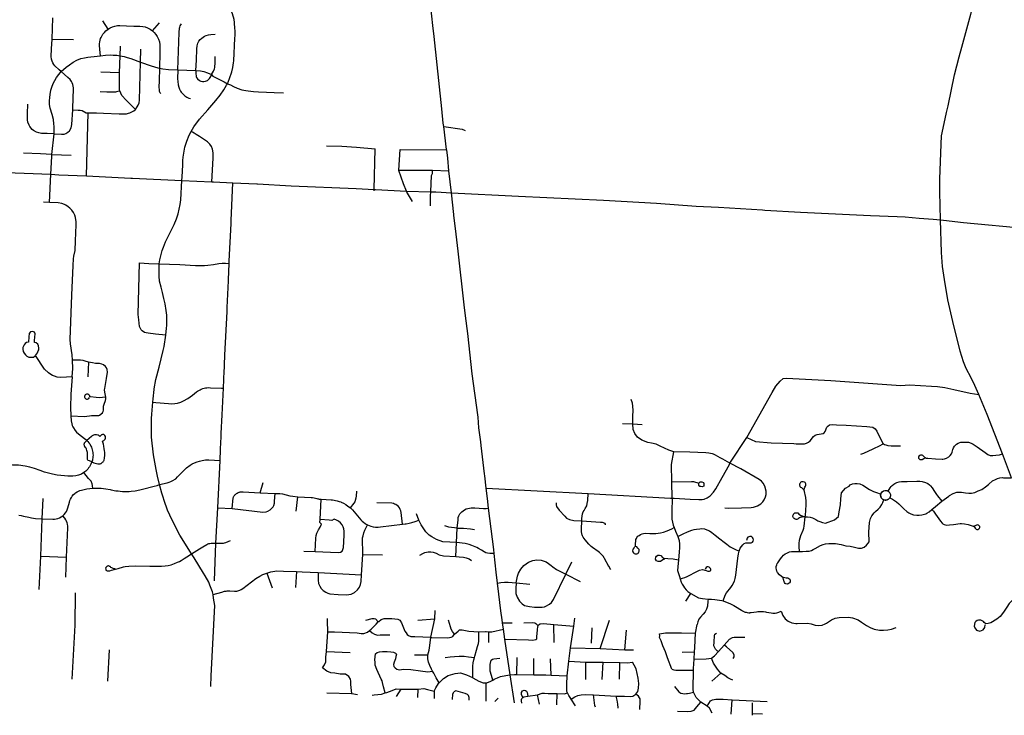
# Model space of a CAD drawing. Header units: feet. Extents: x 1677015 to 1902061, y 161166 to 378285.
# Tile 16 of 66: x 1800426 to 1817019, y 170744 to 182469. Entities that reach past the tile are written whole.
import ezdxf

# ---------------------------------------------------------------- set-up
doc = ezdxf.new("R2010")
doc.units = ezdxf.units.FT
doc.header["$MEASUREMENT"] = 0
doc.layers.add('326765_Road_Centerlines_O', color=7, linetype='Continuous')

msp = doc.modelspace()

# ---------------------------------------------------------------- linework, layer by layer
at = {"layer": '326765_Road_Centerlines_O'}
for p, q in [((1807391, 182371), (1807264, 183468)), ((1800971, 182142), (1800982, 182498)), ((1801917, 182310), (1801827, 182451)), ((1802663, 182281), (1802780, 182414)), ((1800971, 182142), (1801335, 182133)), ((1802110, 181573), (1802121, 181862)), ((1802121, 181862), (1802124, 182023)), ((1802461, 181754), (1802468, 181971)), ((1802110, 181573), (1801793, 181582)), ((1803091, 181624), (1803396, 181611)), ((1801552, 179835), (1801582, 180899)), ((1800967, 180197), (1801008, 180543)), ((1803317, 180584), (1803341, 180624)), ((1807621, 180279), (1807575, 180669)), ((1806815, 179934), (1806836, 180278)), ((1806836, 180278), (1807622, 180273)), ((1800967, 180197), (1801295, 180184)), ((1799660, 179914), (1800952, 179863)), ((1806815, 179934), (1807385, 179935)), ((1807385, 179935), (1807659, 179919)), ((1807702, 179549), (1807659, 179919)), ((1800930, 179390), (1800952, 179863)), ((1802328, 179797), (1803158, 179758)), ((1803158, 179758), (1803666, 179734)), ((1803992, 179085), (1804019, 179719)), ((1807743, 179186), (1807702, 179549)), ((1815942, 179093), (1815934, 179566)), ((1800930, 179390), (1800830, 179395)), ((1815942, 179093), (1815994, 179088)), ((1803959, 178399), (1803989, 179032)), ((1803957, 178357), (1803959, 178399)), ((1803944, 178082), (1803957, 178357)), ((1803885, 176814), (1803920, 177552)), ((1801583, 176698), (1801575, 176447)), ((1803874, 176549), (1803876, 176603)), ((1803860, 176260), (1803874, 176549)), ((1802675, 176076), (1802692, 176234)), ((1803838, 175810), (1803860, 176260)), ((1802670, 176023), (1802675, 176076)), ((1802654, 175817), (1802670, 176023)), ((1803833, 175704), (1803838, 175810)), ((1803822, 175492), (1803828, 175598)), ((1803828, 175598), (1803833, 175704)), ((1803815, 175334), (1803820, 175439)), ((1803820, 175439), (1803822, 175492)), ((1803805, 175037), (1803810, 175227)), ((1817140, 174746), (1816986, 175149)), ((1803767, 174239), (1803805, 175037)), ((1808290, 174574), (1808264, 174782)), ((1804480, 174495), (1804527, 174668)), ((1808290, 174574), (1810007, 174480)), ((1811424, 174403), (1811419, 174680)), ((1800805, 174058), (1800819, 174398)), ((1804480, 174495), (1804732, 174485)), ((1805088, 174186), (1805112, 174426)), ((1815969, 174354), (1816085, 174440)), ((1803732, 173645), (1803767, 174239)), ((1803767, 174239), (1804007, 174227)), ((1805489, 174046), (1805509, 174386)), ((1807152, 174034), (1807111, 174141)), ((1800780, 173429), (1800805, 174058)), ((1807790, 173654), (1807798, 173898)), ((1803707, 173013), (1803732, 173645)), ((1807778, 173420), (1807790, 173654)), ((1800757, 172866), (1800780, 173429)), ((1800780, 173429), (1801216, 173410)), ((1801201, 173074), (1801216, 173410)), ((1803320, 173464), (1803291, 173511)), ((1805212, 173509), (1805407, 173504)), ((1806188, 173112), (1806209, 173457)), ((1806209, 173457), (1806540, 173449)), ((1809629, 173123), (1809731, 173330)), ((1804591, 173139), (1804683, 172890)), ((1805091, 173166), (1805076, 172901)), ((1805455, 173150), (1806188, 173112)), ((1809629, 173123), (1809872, 172998)), ((1808542, 172461), (1808479, 172973)), ((1808794, 172976), (1809021, 172952)), ((1803695, 172719), (1803686, 172782)), ((1811650, 172669), (1811734, 172797)), ((1807421, 172371), (1807430, 172509)), ((1808549, 172397), (1808542, 172461)), ((1807136, 172349), (1807421, 172371)), ((1807357, 172059), (1807421, 172371)), ((1808561, 172301), (1808549, 172397)), ((1808561, 172301), (1808725, 172302)), ((1808577, 172196), (1808561, 172301)), ((1809429, 172276), (1809762, 172247)), ((1809435, 171972), (1809429, 172276)), ((1809707, 171882), (1809762, 172247)), ((1809762, 172247), (1809783, 172384)), ((1810211, 171870), (1810368, 172348)), ((1811814, 172128), (1811844, 172273)), ((1805595, 171819), (1805617, 172151)), ((1808289, 172154), (1808331, 172153)), ((1808333, 171970), (1808331, 172153)), ((1808603, 172026), (1808577, 172196)), ((1810065, 171960), (1810072, 172216)), ((1810626, 171850), (1810652, 172178)), ((1808694, 171428), (1808603, 172026)), ((1812200, 171817), (1812300, 171927)), ((1801909, 171320), (1801941, 171850)), ((1805595, 171819), (1805998, 171804)), ((1809682, 171655), (1809707, 171882)), ((1809707, 171882), (1810211, 171870)), ((1810211, 171870), (1810626, 171850)), ((1810626, 171850), (1810769, 171847)), ((1811589, 171811), (1811800, 171813)), ((1811792, 171693), (1811800, 171813)), ((1808806, 171431), (1808809, 171720)), ((1809092, 171427), (1809090, 171704)), ((1809383, 171421), (1809374, 171695)), ((1809654, 171412), (1809682, 171655)), ((1809682, 171655), (1809966, 171642)), ((1809966, 171349), (1809966, 171642)), ((1809966, 171642), (1810259, 171639)), ((1810244, 171347), (1810259, 171639)), ((1810259, 171639), (1810541, 171633)), ((1810536, 171354), (1810541, 171633)), ((1808767, 170956), (1808694, 171428)), ((1808806, 171431), (1809092, 171427)), ((1809383, 171421), (1809654, 171412)), ((1812091, 171322), (1812243, 171457)), ((1808286, 170982), (1808288, 171289)), ((1805602, 171124), (1806026, 171110)), ((1806026, 171110), (1806121, 171096)), ((1806027, 171101), (1806026, 171110)), ((1806774, 171062), (1806855, 171187)), ((1806855, 171187), (1807141, 171182)), ((1807134, 171043), (1807141, 171182)), ((1807413, 171150), (1807413, 171028)), ((1808992, 171067), (1809154, 171090)), ((1809188, 170934), (1809154, 171090)), ((1809479, 170918), (1809483, 171110)), ((1810094, 171088), (1810479, 171069)), ((1809793, 170902), (1809721, 171016)), ((1812011, 170896), (1811905, 170965)), ((1812416, 170763), (1812433, 171005)), ((1812433, 171005), (1813024, 170976)), ((1812774, 170775), (1812774, 170957)), ((1812774, 170775), (1812943, 170769)), ((1812774, 170744), (1812774, 170775))]:
    msp.add_line(p, q, dxfattribs=at)
for points in [[(1816260, 181844), (1816302, 182006), (1816457, 182563), (1816605, 183163), (1816617, 183246), (1816619, 183366), (1816614, 183425), (1816593, 183546), (1816528, 183892)], [(1803928, 181390), (1803964, 181479), (1804000, 181589), (1804017, 181664), (1804030, 181740), (1804034, 181778), (1804052, 182160), (1804055, 182203), (1804056, 182247), (1804056, 182291), (1804054, 182313), (1804053, 182335), (1804048, 182400), (1804045, 182422), (1804038, 182470), (1804010, 182568), (1803990, 182626), (1803959, 182700), (1803943, 182734), (1803904, 182809), (1803721, 183167), (1803686, 183254)], [(1801917, 182310), (1801948, 182330), (1801990, 182350), (1802029, 182361), (1802077, 182369), (1802116, 182370), (1802228, 182367), (1802350, 182362), (1802450, 182360), (1802499, 182356), (1802538, 182347), (1802582, 182329), (1802624, 182307), (1802663, 182281)], [(1803091, 181624), (1803115, 182251), (1803118, 182324), (1803123, 182345), (1803132, 182368), (1803151, 182397)], [(1807575, 180669), (1807562, 180725), (1807542, 180966), (1807413, 182187), (1807391, 182371)], [(1801788, 181861), (1801774, 181967), (1801770, 182042), (1801771, 182064), (1801775, 182093), (1801781, 182122), (1801789, 182149), (1801797, 182166), (1801808, 182189), (1801826, 182222), (1801853, 182255), (1801878, 182280), (1801917, 182310)], [(1802663, 182281), (1802691, 182252), (1802720, 182219), (1802743, 182186), (1802763, 182141), (1802781, 182097), (1802788, 182046), (1802785, 181910), (1802780, 181650)], [(1803396, 181611), (1803404, 181787), (1803412, 181976), (1803417, 182026), (1803423, 182051), (1803430, 182074), (1803447, 182104), (1803467, 182133), (1803496, 182160), (1803538, 182190), (1803568, 182203), (1803606, 182215), (1803649, 182220), (1803723, 182224)], [(1801123, 181594), (1801089, 181625), (1801020, 181691), (1801001, 181716), (1800985, 181742), (1800974, 181769), (1800964, 181804), (1800959, 181849), (1800964, 181975), (1800971, 182142)], [(1801123, 181594), (1801209, 181668), (1801263, 181706), (1801326, 181750), (1801390, 181785), (1801459, 181812), (1801516, 181827), (1801573, 181835), (1801625, 181840), (1801788, 181861)], [(1801788, 181861), (1801874, 181871), (1801948, 181875), (1802003, 181873), (1802063, 181868), (1802121, 181862)], [(1802121, 181862), (1802186, 181846), (1802238, 181834), (1802299, 181813), (1802461, 181754)], [(1802378, 180956), (1802406, 180999), (1802423, 181028), (1802439, 181069), (1802446, 181112), (1802461, 181754)], [(1802461, 181754), (1802642, 181690), (1802754, 181655), (1802780, 181650)], [(1803661, 181546), (1803690, 181602), (1803707, 181640), (1803713, 181661), (1803716, 181684), (1803719, 181724), (1803723, 181849)], [(1816063, 180974), (1816072, 181016), (1816181, 181540), (1816260, 181844)], [(1801008, 180543), (1801007, 180667), (1801004, 180713), (1800996, 180788), (1800974, 180871), (1800942, 180977), (1800931, 181037), (1800927, 181100), (1800933, 181159), (1800938, 181207), (1800953, 181282), (1800970, 181333), (1800992, 181394), (1801016, 181441), (1801049, 181496), (1801123, 181594)], [(1801323, 180948), (1801328, 181168), (1801333, 181273), (1801332, 181322), (1801323, 181374), (1801313, 181403), (1801299, 181425), (1801275, 181459), (1801240, 181496), (1801123, 181594)], [(1802115, 181267), (1802109, 181294), (1802107, 181317), (1802107, 181337), (1802110, 181573)], [(1802780, 181650), (1802775, 181437), (1802770, 181334), (1802774, 181287), (1802779, 181263), (1802788, 181244), (1802802, 181226)], [(1802780, 181650), (1802837, 181638), (1802933, 181630), (1803091, 181624)], [(1803091, 181624), (1803087, 181472), (1803089, 181427), (1803098, 181369), (1803109, 181331), (1803122, 181296), (1803137, 181266), (1803150, 181245), (1803154, 181239), (1803208, 181187), (1803241, 181162), (1803276, 181148), (1803306, 181141)], [(1803396, 181611), (1803394, 181576), (1803393, 181555), (1803398, 181525), (1803402, 181510), (1803408, 181496), (1803425, 181470), (1803457, 181443), (1803478, 181433), (1803506, 181426), (1803528, 181425), (1803557, 181432), (1803589, 181443), (1803608, 181458), (1803623, 181476), (1803646, 181513), (1803661, 181546)], [(1803396, 181611), (1803471, 181604), (1803532, 181593), (1803591, 181575), (1803661, 181546)], [(1803661, 181546), (1803681, 181518), (1803874, 181419), (1803928, 181390)], [(1803341, 180624), (1803363, 180661), (1803455, 180790), (1803599, 180952), (1803730, 181104), (1803807, 181198), (1803868, 181285), (1803913, 181365), (1803928, 181390)], [(1803928, 181390), (1803981, 181368), (1804032, 181341), (1804091, 181313), (1804172, 181288), (1804237, 181274), (1804274, 181267), (1804364, 181258), (1804453, 181253), (1804583, 181248), (1804717, 181244), (1804874, 181235)], [(1802115, 181267), (1802040, 181248), (1802002, 181247), (1801955, 181248), (1801894, 181249), (1801785, 181252)], [(1802378, 180956), (1802301, 181032), (1802223, 181110), (1802150, 181189), (1802128, 181230), (1802115, 181267)], [(1801008, 180543), (1800889, 180551), (1800794, 180553), (1800748, 180561), (1800711, 180571), (1800658, 180601), (1800637, 180620), (1800597, 180669), (1800584, 180693), (1800566, 180739), (1800556, 180783), (1800557, 180889), (1800564, 181044)], [(1801008, 180543), (1801131, 180538), (1801178, 180542), (1801201, 180551), (1801237, 180572), (1801265, 180598), (1801293, 180645), (1801304, 180701), (1801323, 180948)], [(1801323, 180948), (1801409, 180944), (1801444, 180942), (1801481, 180937), (1801547, 180901), (1801582, 180899)], [(1801582, 180899), (1801718, 180900), (1801839, 180895), (1802101, 180883), (1802187, 180881), (1802224, 180884), (1802259, 180892), (1802282, 180900), (1802307, 180910), (1802347, 180933), (1802378, 180956)], [(1816006, 180717), (1816047, 180902), (1816063, 180974)], [(1815934, 179566), (1815931, 179786), (1815962, 180512), (1816006, 180717)], [(1803183, 180152), (1803196, 180254), (1803211, 180322), (1803240, 180422), (1803284, 180520), (1803317, 180584)], [(1803364, 180557), (1803339, 180573), (1803317, 180584)], [(1803591, 180408), (1803560, 180435), (1803507, 180468), (1803456, 180499), (1803399, 180535), (1803364, 180557)], [(1807575, 180669), (1807883, 180625), (1807933, 180601)], [(1803666, 179734), (1803684, 180134), (1803688, 180224), (1803677, 180287), (1803659, 180330), (1803630, 180372), (1803591, 180408)], [(1800967, 180197), (1800776, 180209), (1800488, 180221)], [(1805598, 180345), (1805854, 180336), (1806104, 180322), (1806416, 180292)], [(1806400, 179582), (1806401, 179608), (1806416, 180292)], [(1807659, 179919), (1807641, 180132), (1807622, 180273)], [(1800952, 179863), (1800965, 180165), (1800967, 180197)], [(1803158, 179758), (1803164, 179818), (1803174, 180017), (1803174, 180090)], [(1803174, 180090), (1803175, 180096), (1803183, 180152)], [(1807048, 179405), (1806961, 179545), (1806952, 179559), (1806944, 179578), (1806892, 179704), (1806815, 179928), (1806815, 179934)], [(1807349, 179498), (1807353, 179568), (1807367, 179845), (1807383, 179875), (1807385, 179935)], [(1800952, 179863), (1801088, 179855), (1801552, 179835)], [(1801552, 179835), (1802300, 179798), (1802328, 179797)], [(1802779, 178355), (1802789, 178421), (1802808, 178511), (1802827, 178576), (1802848, 178634), (1802886, 178723), (1802986, 178924), (1803030, 179015), (1803067, 179110), (1803096, 179198), (1803131, 179356), (1803140, 179434), (1803158, 179758)], [(1803666, 179734), (1803694, 179733), (1804019, 179719)], [(1804019, 179719), (1804420, 179703), (1804436, 179702)], [(1804436, 179702), (1804999, 179668), (1806099, 179623), (1806401, 179608), (1806422, 179607), (1806944, 179578), (1807353, 179568), (1807439, 179566), (1807702, 179549)], [(1807702, 179549), (1808833, 179496), (1810267, 179425), (1811160, 179375), (1811825, 179326), (1812203, 179311), (1812946, 179263)], [(1801306, 177825), (1801326, 178326), (1801332, 178438), (1801338, 178484), (1801359, 178581), (1801369, 178739), (1801380, 179009), (1801380, 179060), (1801367, 179133), (1801353, 179175), (1801331, 179217), (1801303, 179256), (1801271, 179291), (1801244, 179313), (1801202, 179340), (1801180, 179351), (1801134, 179369), (1801076, 179383), (1800930, 179390)], [(1807349, 179332), (1807349, 179491), (1807349, 179498)], [(1812946, 179263), (1812983, 179261), (1813584, 179226), (1814764, 179167)], [(1803989, 179032), (1803990, 179038), (1803992, 179085)], [(1807940, 177476), (1807914, 177663), (1807814, 178569), (1807769, 178952), (1807745, 179166), (1807743, 179186)], [(1814764, 179167), (1815213, 179153), (1815350, 179146), (1815587, 179126), (1815819, 179107), (1815942, 179093)], [(1816589, 176149), (1816522, 176302), (1816458, 176433), (1816374, 176590), (1816329, 176703), (1816277, 176882), (1816153, 177381), (1816069, 177746), (1816013, 178090), (1815980, 178310), (1815963, 178545), (1815942, 179093)], [(1815994, 179088), (1816333, 179053), (1817414, 178952), (1817497, 178947), (1817517, 178945), (1818082, 178892), (1818477, 178929), (1818901, 178983), (1819083, 179015), (1819658, 179115), (1819712, 179128)], [(1802890, 177154), (1802713, 177171), (1802589, 177183), (1802555, 177188), (1802531, 177197), (1802488, 177224), (1802476, 177239), (1802445, 177300), (1802435, 177412), (1802425, 177502), (1802446, 178371)], [(1802446, 178371), (1802601, 178360), (1802779, 178355)], [(1802778, 178144), (1802775, 178213), (1802776, 178303), (1802779, 178355)], [(1802779, 178355), (1803127, 178340), (1803390, 178328), (1803467, 178325), (1803541, 178325), (1803598, 178331), (1803692, 178345), (1803782, 178359), (1803840, 178365), (1803875, 178366), (1803893, 178366), (1803957, 178357)], [(1802904, 177312), (1802908, 177394), (1802906, 177486), (1802894, 177568), (1802875, 177682), (1802858, 177767), (1802833, 177871), (1802809, 177962), (1802784, 178064), (1802778, 178144)], [(1803920, 177552), (1803922, 177615), (1803943, 178066), (1803944, 178082)], [(1801318, 176730), (1801312, 176820), (1801282, 177003), (1801277, 177077), (1801306, 177825)], [(1808150, 175767), (1808146, 175810), (1808050, 176502), (1807980, 177179), (1807940, 177476)], [(1801312, 176449), (1801119, 176440), (1801058, 176445), (1801014, 176458), (1800980, 176471), (1800951, 176486), (1800909, 176515), (1800843, 176577), (1800691, 176808), (1800726, 176855), (1800740, 176885), (1800746, 176906), (1800749, 176932), (1800743, 176969), (1800731, 177000), (1800702, 177021), (1800673, 177029), (1800674, 177059), (1800687, 177172), (1800673, 177203), (1800641, 177215), (1800606, 177206), (1800588, 177178), (1800580, 177125), (1800576, 177034), (1800542, 177026), (1800518, 177012), (1800501, 176989), (1800481, 176942), (1800481, 176914), (1800486, 176875), (1800499, 176850), (1800522, 176818), (1800549, 176796), (1800578, 176782), (1800623, 176778), (1800661, 176779), (1800687, 176804)], [(1802890, 177154), (1802902, 177271), (1802904, 177312)], [(1802845, 176894), (1802861, 176960), (1802890, 177154)], [(1802692, 176234), (1802693, 176244), (1802723, 176403), (1802775, 176612), (1802845, 176894)], [(1801312, 176449), (1801321, 176588), (1801318, 176730)], [(1801583, 176698), (1801532, 176713), (1801493, 176723), (1801453, 176729), (1801405, 176730), (1801318, 176730)], [(1803876, 176603), (1803878, 176662), (1803884, 176803), (1803885, 176814)], [(1801877, 176104), (1801868, 176162), (1801859, 176192), (1801857, 176228), (1801859, 176251), (1801890, 176420), (1801908, 176528), (1801902, 176570), (1801889, 176600), (1801870, 176626), (1801841, 176650), (1801813, 176664), (1801771, 176672), (1801706, 176674), (1801655, 176684), (1801583, 176698)], [(1801312, 176449), (1801297, 176303), (1801288, 176157), (1801285, 175930), (1801289, 175794)], [(1812680, 175425), (1813108, 176183), (1813168, 176293), (1813243, 176374), (1813293, 176419), (1813348, 176428), (1814098, 176386), (1815276, 176303), (1815424, 176313), (1815791, 176292), (1815891, 176286), (1816018, 176270), (1816170, 176238), (1816445, 176172), (1816589, 176149)], [(1803186, 176043), (1803262, 176085), (1803336, 176142), (1803407, 176195), (1803425, 176208), (1803465, 176232), (1803486, 176241), (1803511, 176250), (1803533, 176257), (1803556, 176262), (1803579, 176265), (1803602, 176267), (1803642, 176266), (1803827, 176259), (1803860, 176260)], [(1801617, 176110), (1801610, 176111), (1801606, 176129), (1801599, 176140), (1801590, 176148), (1801573, 176156), (1801550, 176157), (1801531, 176146), (1801523, 176133), (1801520, 176116), (1801521, 176105), (1801526, 176095), (1801541, 176080), (1801551, 176075), (1801568, 176074), (1801589, 176084), (1801603, 176098)], [(1801877, 176104), (1801766, 176097), (1801716, 176099), (1801617, 176110)], [(1801840, 175957), (1801848, 175989), (1801872, 176050), (1801876, 176077), (1801877, 176104)], [(1811450, 175184), (1811367, 175211), (1811222, 175281), (1811151, 175313), (1811071, 175333), (1811010, 175343), (1810908, 175379), (1810840, 175430), (1810793, 175493), (1810764, 175563), (1810757, 175656), (1810759, 175787), (1810762, 175883), (1810759, 175956), (1810754, 176005), (1810730, 176067)], [(1816986, 175149), (1816732, 175813), (1816589, 176149)], [(1801289, 175794), (1801518, 175782), (1801556, 175784), (1801602, 175789), (1801634, 175796), (1801650, 175799), (1801667, 175800), (1801683, 175799), (1801735, 175795), (1801748, 175796), (1801761, 175799), (1801773, 175803), (1801823, 175845), (1801828, 175857), (1801832, 175867), (1801837, 175890), (1801840, 175925), (1801840, 175957)], [(1802670, 176023), (1802721, 176016), (1802934, 175998), (1802992, 175996), (1803040, 176000), (1803087, 176008), (1803140, 176024), (1803186, 176043)], [(1801289, 175794), (1801294, 175706), (1801304, 175656), (1801311, 175631), (1801321, 175609), (1801332, 175587), (1801359, 175547), (1801385, 175517), (1801418, 175489), (1801520, 175412), (1801543, 175393), (1801560, 175376)], [(1802726, 174888), (1802679, 175132), (1802648, 175433), (1802645, 175656), (1802649, 175744), (1802654, 175817)], [(1808195, 175352), (1808166, 175588), (1808150, 175767)], [(1810587, 175664), (1810757, 175656), (1810917, 175648)], [(1812680, 175425), (1812824, 175358), (1813091, 175334), (1813471, 175326), (1813512, 175320), (1813619, 175318), (1813653, 175321), (1813686, 175331), (1813717, 175346), (1813748, 175372), (1813803, 175441), (1813830, 175466), (1813864, 175478), (1813966, 175493), (1813984, 175506), (1814001, 175529), (1814028, 175602), (1814044, 175620), (1814075, 175638), (1814124, 175644), (1814189, 175641), (1814355, 175632), (1814702, 175612), (1814801, 175602), (1814844, 175574), (1814870, 175535), (1814938, 175391), (1814970, 175333), (1814981, 175321)], [(1801643, 175016), (1801677, 175001), (1801698, 174994), (1801720, 174988), (1801743, 174983), (1801753, 174981), (1801763, 174981), (1801770, 174981), (1801784, 174984), (1801794, 174988), (1801800, 174991), (1801812, 174999), (1801822, 175008), (1801832, 175018), (1801838, 175026), (1801842, 175032), (1801848, 175047), (1801855, 175077), (1801860, 175126), (1801860, 175174), (1801857, 175206), (1801852, 175238), (1801844, 175282), (1801836, 175314), (1801821, 175362), (1801843, 175378), (1801852, 175384), (1801859, 175392), (1801864, 175400), (1801871, 175416), (1801872, 175426), (1801872, 175436), (1801870, 175446), (1801863, 175462), (1801858, 175468), (1801852, 175472), (1801845, 175476), (1801837, 175478), (1801829, 175478), (1801821, 175477), (1801813, 175474), (1801805, 175470), (1801800, 175466), (1801777, 175442), (1801765, 175453), (1801747, 175465), (1801722, 175472), (1801709, 175474), (1801696, 175474), (1801684, 175472), (1801670, 175468), (1801645, 175455), (1801634, 175446), (1801560, 175376)], [(1812394, 174992), (1812407, 175011), (1812680, 175425)], [(1801643, 175016), (1801601, 175031), (1801582, 175040), (1801575, 175046), (1801571, 175053), (1801568, 175060), (1801567, 175068), (1801567, 175075), (1801569, 175095), (1801571, 175140), (1801570, 175158), (1801568, 175176), (1801558, 175210), (1801552, 175230), (1801544, 175245), (1801536, 175260), (1801526, 175274), (1801520, 175283), (1801516, 175292), (1801513, 175302), (1801513, 175305), (1801512, 175313), (1801514, 175321), (1801516, 175328), (1801521, 175334), (1801532, 175347), (1801560, 175376)], [(1801560, 175376), (1801577, 175358), (1801592, 175339), (1801606, 175319), (1801627, 175283), (1801636, 175262), (1801644, 175240), (1801650, 175219), (1801659, 175174), (1801661, 175149), (1801662, 175126), (1801661, 175104), (1801659, 175081), (1801655, 175059), (1801651, 175044), (1801643, 175016)], [(1803810, 175227), (1803810, 175238), (1803815, 175334)], [(1808264, 174782), (1808261, 174813), (1808225, 175099), (1808202, 175290), (1808195, 175352)], [(1814981, 175321), (1814961, 175308), (1814920, 175286), (1814803, 175230), (1814647, 175157), (1814598, 175138)], [(1814981, 175321), (1814998, 175310), (1815022, 175302), (1815059, 175293), (1815115, 175284), (1815176, 175285), (1815269, 175286)], [(1815675, 175073), (1815664, 175069), (1815635, 175052), (1815620, 175049), (1815604, 175052), (1815596, 175056), (1815590, 175061), (1815581, 175074), (1815578, 175082), (1815578, 175099), (1815580, 175106), (1815584, 175114), (1815595, 175126), (1815603, 175130), (1815610, 175132), (1815619, 175133), (1815627, 175133), (1815642, 175127), (1815661, 175109), (1815672, 175097), (1815685, 175088), (1815699, 175079), (1815728, 175076), (1815860, 175069), (1815973, 175062), (1815984, 175062), (1816014, 175066), (1816043, 175076), (1816084, 175101), (1816108, 175123), (1816127, 175149), (1816140, 175178), (1816151, 175222), (1816162, 175252), (1816178, 175279), (1816212, 175315), (1816240, 175333), (1816271, 175345), (1816287, 175349), (1816415, 175347), (1816462, 175333), (1816496, 175315), (1816561, 175268), (1816694, 175173), (1816739, 175142), (1816782, 175124), (1816828, 175121), (1816875, 175126), (1816940, 175136), (1816986, 175149)], [(1811419, 174680), (1811409, 174972), (1811450, 175184)], [(1812394, 174992), (1812276, 175059), (1812228, 175084), (1812154, 175128), (1812119, 175145), (1812100, 175151), (1812070, 175158), (1812041, 175163), (1811989, 175166), (1811718, 175182), (1811450, 175184)], [(1801508, 174836), (1801466, 174811), (1801418, 174793), (1801371, 174781), (1801324, 174776), (1801237, 174776), (1801181, 174780), (1801060, 174793), (1800978, 174808), (1800888, 174830), (1800844, 174844), (1800771, 174869), (1800677, 174903), (1800597, 174928), (1800518, 174945), (1800404, 174958), (1800303, 174962), (1799839, 174984), (1799644, 174991)], [(1801643, 175016), (1801626, 174975), (1801614, 174954), (1801601, 174933), (1801587, 174913), (1801572, 174894), (1801539, 174860), (1801508, 174836)], [(1802782, 174632), (1802910, 174664), (1802947, 174675), (1802971, 174685), (1802994, 174696), (1803057, 174732), (1803086, 174762), (1803127, 174802), (1803166, 174843), (1803216, 174894), (1803237, 174913), (1803301, 174962), (1803334, 174984), (1803370, 175000), (1803417, 175016), (1803458, 175028), (1803499, 175039), (1803530, 175045), (1803557, 175048), (1803584, 175050), (1803611, 175049), (1803805, 175037)], [(1811424, 174403), (1811457, 174402), (1811726, 174387), (1811872, 174379), (1811929, 174382), (1811962, 174389), (1812011, 174409), (1812062, 174445), (1812121, 174505), (1812158, 174559), (1812267, 174754), (1812386, 174974), (1812394, 174992)], [(1812588, 174243), (1812751, 174247), (1812790, 174252), (1812862, 174272), (1812917, 174308), (1812950, 174343), (1812971, 174375), (1812993, 174424), (1813004, 174464), (1813006, 174521), (1812983, 174608), (1812958, 174655), (1812925, 174691), (1812889, 174721), (1812579, 174899), (1812394, 174992)], [(1801656, 174573), (1801652, 174604), (1801652, 174618), (1801647, 174644), (1801629, 174688), (1801588, 174738), (1801508, 174836)], [(1802782, 174632), (1802748, 174776), (1802726, 174888)], [(1816753, 174634), (1816757, 174638), (1816823, 174694), (1816868, 174721), (1816904, 174736), (1816945, 174746), (1816986, 174750), (1817007, 174749), (1817100, 174745), (1817140, 174746)], [(1801155, 174107), (1801177, 174128), (1801199, 174155), (1801213, 174177), (1801228, 174209), (1801239, 174240), (1801263, 174338), (1801270, 174362), (1801281, 174388), (1801297, 174418), (1801311, 174438), (1801333, 174463), (1801354, 174483), (1801369, 174495), (1801393, 174510), (1801415, 174522), (1801437, 174531), (1801467, 174540), (1801511, 174550), (1801558, 174559), (1801656, 174573)], [(1801656, 174573), (1801758, 174572), (1801798, 174571), (1801838, 174567), (1801878, 174562), (1801953, 174549), (1801967, 174546)], [(1801967, 174546), (1802046, 174530), (1802083, 174525), (1802121, 174521), (1802158, 174518), (1802225, 174517), (1802272, 174517), (1802305, 174521), (1802372, 174529), (1802448, 174546), (1802498, 174558), (1802693, 174608), (1802745, 174620), (1802782, 174632)], [(1802894, 174270), (1802883, 174300), (1802823, 174490), (1802782, 174632)], [(1808327, 174237), (1808309, 174400), (1808290, 174574)], [(1811419, 174680), (1811746, 174687), (1811784, 174685), (1811872, 174655), (1811894, 174678), (1811924, 174681), (1811951, 174668), (1811958, 174652), (1811958, 174633), (1811953, 174609), (1811929, 174597), (1811903, 174598), (1811886, 174601), (1811874, 174623), (1811870, 174646)], [(1813530, 174158), (1813538, 174155), (1813545, 174149), (1813559, 174134), (1813583, 174119), (1813639, 174095), (1813666, 174092), (1813701, 174089), (1813745, 174084), (1813785, 174071), (1813819, 174057), (1813845, 174043), (1813876, 174024), (1813891, 174016), (1813911, 174010), (1813953, 173994), (1814008, 173982), (1814160, 174039), (1814223, 174097), (1814239, 174176), (1814256, 174293), (1814264, 174393), (1814273, 174493), (1814344, 174573), (1814402, 174606), (1814423, 174629), (1814460, 174644), (1814499, 174652), (1814538, 174653), (1814582, 174646), (1814637, 174625), (1814749, 174552), (1814817, 174517), (1814885, 174492), (1814912, 174485), (1814938, 174477)], [(1813568, 173504), (1813562, 173590), (1813561, 173639), (1813566, 173696), (1813590, 173772), (1813630, 173862), (1813640, 173899), (1813647, 173934), (1813666, 174092), (1813668, 174110), (1813682, 174293), (1813680, 174356), (1813674, 174413), (1813647, 174539), (1813645, 174554), (1813650, 174570), (1813659, 174588), (1813669, 174605), (1813676, 174624)], [(1813676, 174624), (1813674, 174643), (1813669, 174654), (1813662, 174667), (1813650, 174676), (1813632, 174681), (1813611, 174682), (1813602, 174678), (1813593, 174673), (1813585, 174666), (1813577, 174658), (1813573, 174649), (1813569, 174637), (1813569, 174625), (1813572, 174612), (1813575, 174602), (1813587, 174590), (1813599, 174582), (1813610, 174572), (1813628, 174554), (1813638, 174542), (1813644, 174519)], [(1815063, 174523), (1815095, 174577), (1815114, 174601), (1815127, 174616), (1815157, 174641), (1815174, 174651), (1815209, 174668), (1815249, 174680), (1815284, 174683), (1815380, 174687), (1815546, 174690), (1815596, 174689), (1815636, 174685), (1815693, 174668), (1815728, 174649), (1815756, 174628), (1815773, 174612), (1815803, 174578), (1815840, 174519), (1815875, 174465), (1815891, 174445), (1815969, 174354)], [(1816085, 174440), (1816097, 174450), (1816157, 174483), (1816219, 174503), (1816297, 174506), (1816363, 174492), (1816422, 174490), (1816468, 174490), (1816525, 174501), (1816580, 174526), (1816642, 174552), (1816703, 174596), (1816753, 174634)], [(1804007, 174227), (1804022, 174410), (1804027, 174421), (1804031, 174427), (1804037, 174436), (1804046, 174448), (1804052, 174456), (1804060, 174463), (1804071, 174473), (1804080, 174480), (1804092, 174488), (1804110, 174497), (1804126, 174503), (1804133, 174506), (1804142, 174508), (1804152, 174510), (1804168, 174512), (1804191, 174512), (1804480, 174495)], [(1804007, 174227), (1804524, 174170), (1804577, 174175), (1804607, 174184), (1804648, 174207), (1804672, 174228), (1804695, 174256), (1804708, 174282), (1804719, 174317), (1804723, 174354), (1804732, 174485)], [(1804732, 174485), (1804788, 174483), (1804811, 174482), (1804856, 174475), (1804981, 174443), (1805027, 174435), (1805112, 174426)], [(1805112, 174426), (1805338, 174416), (1805363, 174414), (1805388, 174409), (1805413, 174402), (1805433, 174396), (1805448, 174393), (1805463, 174390), (1805473, 174389), (1805509, 174386)], [(1806001, 174240), (1806062, 174317), (1806077, 174344), (1806088, 174372), (1806099, 174407), (1806104, 174436), (1806110, 174521)], [(1809901, 174022), (1809902, 174059), (1809905, 174102), (1809911, 174139), (1809922, 174171), (1809937, 174195), (1809957, 174227), (1809982, 174275), (1809992, 174315), (1809999, 174365), (1810007, 174480)], [(1810007, 174480), (1811392, 174405), (1811424, 174403)], [(1811424, 174403), (1811418, 174182), (1811417, 174072)], [(1814938, 174477), (1814934, 174457), (1814937, 174434), (1814946, 174412), (1814960, 174393), (1814969, 174385), (1814988, 174374)], [(1814988, 174374), (1814969, 174385), (1814960, 174393), (1814946, 174412), (1814937, 174434), (1814934, 174457), (1814938, 174477)], [(1814938, 174477), (1814947, 174496), (1814962, 174513), (1814982, 174526), (1815004, 174534), (1815028, 174535), (1815039, 174533), (1815051, 174529), (1815063, 174523)], [(1814988, 174374), (1815011, 174369), (1815023, 174369), (1815046, 174375), (1815067, 174386), (1815076, 174393), (1815091, 174411)], [(1815091, 174411), (1815076, 174393), (1815067, 174386), (1815046, 174375), (1815023, 174369), (1815011, 174369), (1814988, 174374)], [(1815063, 174523), (1815079, 174508), (1815086, 174498), (1815092, 174488), (1815096, 174477), (1815099, 174465), (1815100, 174453), (1815100, 174441), (1815098, 174429), (1815091, 174411)], [(1815091, 174411), (1815135, 174389), (1815202, 174341), (1815243, 174306), (1815324, 174226), (1815374, 174179), (1815410, 174155), (1815430, 174145), (1815470, 174129), (1815491, 174123), (1815543, 174116), (1815587, 174115), (1815631, 174121), (1815653, 174126), (1815674, 174133), (1815695, 174141), (1815715, 174151), (1815751, 174175), (1815799, 174213)], [(1803291, 173511), (1803274, 173539), (1803126, 173782), (1802995, 174034), (1802918, 174201), (1802894, 174270)], [(1805509, 174386), (1805676, 174376), (1805697, 174374), (1805723, 174371), (1805750, 174366), (1805776, 174360), (1805811, 174349), (1805836, 174340), (1805845, 174336), (1805883, 174317), (1805920, 174295), (1805956, 174271), (1806001, 174240)], [(1806001, 174240), (1806035, 174205), (1806177, 174038), (1806199, 174018), (1806222, 174001), (1806249, 173979), (1806266, 173966), (1806289, 173952)], [(1806875, 173965), (1806855, 174164), (1806850, 174189), (1806840, 174215), (1806826, 174240), (1806809, 174261), (1806788, 174281), (1806764, 174296), (1806745, 174305), (1806724, 174312), (1806695, 174318), (1806447, 174324)], [(1807798, 173898), (1807813, 174040), (1807818, 174077), (1807827, 174109), (1807843, 174141), (1807875, 174174), (1807922, 174208), (1807952, 174222), (1808007, 174237), (1808034, 174240), (1808098, 174240), (1808244, 174230), (1808290, 174232), (1808327, 174237)], [(1808421, 173470), (1808414, 173539), (1808327, 174237)], [(1809467, 174325), (1809467, 174307), (1809468, 174296), (1809468, 174286), (1809470, 174273), (1809475, 174263), (1809516, 174203), (1809611, 174098), (1809643, 174069), (1809689, 174045), (1809765, 174030), (1809901, 174022)], [(1812311, 174240), (1812365, 174238), (1812588, 174243)], [(1813568, 173504), (1813619, 173506), (1813680, 173508), (1813731, 173513), (1813770, 173524), (1813798, 173537), (1813830, 173553), (1813920, 173605), (1813964, 173625), (1814006, 173637), (1814060, 173642), (1814173, 173639), (1814269, 173623), (1814350, 173600), (1814423, 173596), (1814497, 173578), (1814563, 173561), (1814611, 173563), (1814655, 173580), (1814696, 173612), (1814723, 173643), (1814739, 173668), (1814738, 173832), (1814749, 173996), (1814754, 174018), (1814767, 174062), (1814787, 174105), (1814826, 174157), (1814848, 174177), (1814891, 174217), (1814927, 174253), (1814957, 174298), (1814974, 174329), (1814985, 174363), (1814988, 174374)], [(1815799, 174213), (1815859, 174264), (1815969, 174354)], [(1800414, 174118), (1800450, 174110), (1800491, 174100), (1800578, 174083), (1800623, 174071), (1800658, 174066), (1800692, 174063), (1800805, 174058)], [(1800805, 174058), (1800984, 174050), (1801011, 174051), (1801041, 174054), (1801071, 174062), (1801095, 174071), (1801126, 174087), (1801155, 174107)], [(1801216, 173410), (1801238, 173903), (1801237, 173933), (1801233, 173963), (1801227, 173989), (1801216, 174017), (1801204, 174040), (1801186, 174066), (1801155, 174107)], [(1811417, 174072), (1811417, 174050), (1811438, 173951), (1811453, 173908)], [(1813653, 174090), (1813615, 174085), (1813591, 174082), (1813566, 174073), (1813550, 174060), (1813543, 174056), (1813534, 174051), (1813525, 174047), (1813511, 174047), (1813496, 174051), (1813480, 174060), (1813468, 174074), (1813463, 174082), (1813458, 174093), (1813458, 174108), (1813460, 174120), (1813464, 174131), (1813469, 174137), (1813478, 174148), (1813490, 174154), (1813505, 174158), (1813524, 174159), (1813530, 174158)], [(1815799, 174213), (1815826, 174183), (1815862, 174135), (1815917, 174055), (1815946, 174015), (1815972, 173983), (1815983, 173974), (1816007, 173961), (1816047, 173951), (1816098, 173953), (1816162, 173961), (1816277, 173976), (1816300, 173976), (1816346, 173972), (1816410, 173960), (1816493, 173934), (1816508, 173924), (1816515, 173917), (1816527, 173899), (1816535, 173890), (1816544, 173882), (1816554, 173876), (1816562, 173875), (1816571, 173876), (1816579, 173878), (1816586, 173882), (1816593, 173887), (1816598, 173894), (1816602, 173901), (1816605, 173909), (1816605, 173917), (1816604, 173925), (1816601, 173932), (1816597, 173938), (1816591, 173944), (1816585, 173948), (1816578, 173951), (1816570, 173952), (1816566, 173952), (1816548, 173948), (1816527, 173936), (1816519, 173934), (1816504, 173933)], [(1805407, 173504), (1805791, 173486), (1805833, 173494), (1805859, 173512), (1805874, 173539), (1805881, 173573), (1805889, 173670), (1805897, 173788), (1805895, 173850), (1805891, 173886), (1805878, 173923), (1805860, 173955), (1805834, 173987), (1805797, 174015), (1805763, 174034), (1805723, 174048), (1805685, 174026), (1805639, 174034), (1805489, 174046)], [(1805407, 173504), (1805418, 173730), (1805421, 173775), (1805434, 173815), (1805461, 173870), (1805488, 173913), (1805513, 173965), (1805484, 173994), (1805489, 174046)], [(1806209, 173457), (1806206, 173734), (1806212, 173770), (1806225, 173818), (1806242, 173865), (1806252, 173888), (1806289, 173952)], [(1806289, 173952), (1806346, 173932), (1806384, 173923), (1806422, 173917), (1806466, 173915), (1806507, 173918), (1806875, 173965)], [(1806875, 173965), (1806920, 173970), (1806940, 173974), (1806991, 173981), (1807035, 173996), (1807088, 174013), (1807152, 174034)], [(1807790, 173654), (1807676, 173661), (1807555, 173669), (1807448, 173707), (1807372, 173750), (1807328, 173781), (1807271, 173837), (1807235, 173885), (1807193, 173953), (1807163, 174009), (1807152, 174034)], [(1807798, 173898), (1807658, 173913), (1807589, 173935)], [(1807798, 173898), (1807907, 173896), (1808026, 173886), (1808091, 173875)], [(1810391, 173203), (1810374, 173225), (1810358, 173251), (1810356, 173255), (1810280, 173389), (1810278, 173393), (1810262, 173419), (1810243, 173443), (1810222, 173466), (1810200, 173487), (1810177, 173504), (1810079, 173573), (1810057, 173591), (1810034, 173611), (1810018, 173628), (1809955, 173701), (1809937, 173724), (1809923, 173746), (1809912, 173768), (1809907, 173784), (1809902, 173798), (1809900, 173806), (1809895, 173834), (1809892, 173857), (1809892, 173889), (1809893, 173933), (1809898, 173974), (1809899, 174002), (1809901, 174022)], [(1809901, 174022), (1810215, 174001), (1810240, 173998), (1810258, 173993), (1810273, 173987), (1810284, 173980), (1810291, 173968), (1810295, 173956)], [(1810786, 173586), (1810783, 173575), (1810764, 173550), (1810757, 173538), (1810754, 173519), (1810760, 173497), (1810770, 173482), (1810781, 173474), (1810799, 173466), (1810826, 173467), (1810842, 173474), (1810853, 173485), (1810861, 173500), (1810865, 173510), (1810865, 173523), (1810863, 173536), (1810860, 173544), (1810843, 173564), (1810824, 173581), (1810803, 173588), (1810803, 173634), (1810807, 173686), (1810811, 173708), (1810819, 173724), (1810829, 173741), (1810845, 173762), (1810863, 173774), (1810889, 173793), (1810919, 173805), (1810940, 173810), (1810972, 173813), (1811047, 173810), (1811148, 173808), (1811225, 173820), (1811275, 173833), (1811339, 173856), (1811418, 173889), (1811453, 173908)], [(1811453, 173908), (1811480, 173847), (1811517, 173760)], [(1811517, 173760), (1811540, 173770), (1811605, 173801), (1811683, 173835), (1811753, 173864), (1811795, 173876), (1811834, 173883), (1811886, 173885), (1811918, 173895), (1811969, 173888), (1812008, 173872), (1812050, 173851), (1812093, 173825), (1812149, 173779), (1812223, 173721), (1812296, 173664), (1812342, 173626), (1812399, 173586), (1812480, 173545), (1812551, 173513)], [(1811517, 173760), (1811540, 173689), (1811548, 173630), (1811548, 173571), (1811541, 173493), (1811528, 173367)], [(1812551, 173513), (1812570, 173559), (1812589, 173590), (1812610, 173617), (1812638, 173640), (1812664, 173651), (1812709, 173651), (1812731, 173649), (1812755, 173651), (1812774, 173662), (1812787, 173682), (1812792, 173701), (1812787, 173726), (1812775, 173742), (1812757, 173756), (1812731, 173759), (1812712, 173754), (1812699, 173744), (1812686, 173729), (1812672, 173693)], [(1803320, 173464), (1803412, 173522), (1803455, 173548), (1803513, 173584), (1803580, 173625), (1803595, 173632), (1803611, 173638), (1803628, 173642), (1803654, 173645), (1803680, 173647), (1803732, 173645)], [(1803732, 173645), (1803803, 173644), (1803823, 173644), (1803835, 173645), (1803858, 173648), (1803878, 173653), (1803898, 173659), (1803980, 173690)], [(1808421, 173470), (1808383, 173469), (1808350, 173471), (1808307, 173478), (1808279, 173484), (1808256, 173497), (1808206, 173528), (1808160, 173558), (1808128, 173575), (1808103, 173584), (1808048, 173608), (1808000, 173625), (1807936, 173641), (1807790, 173654)], [(1801975, 173189), (1802018, 173204), (1802083, 173218), (1802176, 173244), (1802205, 173250), (1802264, 173258), (1802373, 173262), (1802619, 173259), (1802685, 173257), (1802818, 173258), (1802877, 173262), (1802927, 173270), (1802979, 173283), (1803037, 173303), (1803086, 173324), (1803117, 173339), (1803147, 173356), (1803198, 173388), (1803241, 173416), (1803320, 173464)], [(1803686, 172782), (1803674, 172827), (1803632, 172937), (1803611, 172989), (1803549, 173095), (1803522, 173142), (1803365, 173396), (1803320, 173464)], [(1807168, 173442), (1807219, 173473), (1807254, 173487), (1807308, 173499), (1807356, 173501), (1807396, 173495), (1807446, 173476), (1807497, 173451), (1807568, 173433), (1807778, 173420)], [(1807778, 173420), (1807832, 173417), (1807906, 173412), (1807949, 173401), (1808001, 173381), (1808039, 173354)], [(1808479, 172973), (1808457, 173155), (1808421, 173470)], [(1811294, 173371), (1811273, 173368), (1811247, 173353), (1811223, 173338), (1811188, 173334), (1811159, 173348), (1811142, 173377), (1811146, 173409), (1811158, 173429), (1811181, 173443), (1811194, 173445), (1811211, 173446), (1811229, 173438), (1811260, 173406), (1811284, 173390), (1811348, 173388), (1811436, 173383), (1811528, 173367)], [(1812279, 172673), (1812314, 172767), (1812338, 172810), (1812412, 172899), (1812435, 172933), (1812471, 173007), (1812486, 173051), (1812495, 173104), (1812530, 173391), (1812537, 173466), (1812551, 173513)], [(1813305, 173012), (1813303, 173018), (1813297, 173032), (1813291, 173062), (1813228, 173114), (1813199, 173149), (1813186, 173174), (1813179, 173200), (1813177, 173226), (1813177, 173254), (1813185, 173283), (1813191, 173300), (1813200, 173315), (1813246, 173382), (1813268, 173411), (1813298, 173443), (1813326, 173464), (1813352, 173479), (1813388, 173492), (1813400, 173497), (1813432, 173503), (1813480, 173506), (1813568, 173504)], [(1802035, 173211), (1802024, 173213), (1802013, 173214), (1802003, 173218), (1801978, 173229), (1801964, 173237), (1801955, 173244), (1801951, 173247), (1801948, 173250), (1801940, 173255), (1801932, 173259), (1801924, 173261), (1801915, 173261), (1801908, 173259), (1801900, 173256), (1801887, 173248), (1801882, 173243), (1801878, 173237), (1801875, 173230), (1801874, 173223), (1801875, 173215), (1801875, 173206), (1801877, 173199), (1801880, 173193), (1801885, 173188), (1801891, 173184), (1801898, 173181), (1801902, 173180), (1801913, 173178), (1801924, 173177), (1801935, 173178), (1801946, 173180), (1801975, 173189)], [(1808794, 172976), (1808815, 173089), (1808835, 173139), (1808874, 173207), (1808922, 173267), (1809002, 173324), (1809071, 173355), (1809143, 173364), (1809212, 173359), (1809297, 173329), (1809339, 173304), (1809381, 173269), (1809408, 173244), (1809470, 173204), (1809629, 173123)], [(1811528, 173367), (1811517, 173248), (1811511, 173186), (1811545, 173081), (1811555, 173047)], [(1811555, 173047), (1811634, 173066), (1811677, 173085), (1811733, 173113), (1811795, 173148), (1811850, 173176), (1811882, 173189), (1811935, 173202), (1811994, 173182), (1812024, 173172), (1812052, 173175), (1812065, 173180), (1812071, 173187), (1812072, 173203), (1812067, 173221), (1812057, 173232), (1812043, 173243), (1812027, 173244), (1812013, 173244), (1811997, 173238), (1811978, 173208)], [(1803686, 172782), (1803833, 172821), (1803878, 172834), (1803904, 172838), (1803922, 172841), (1803940, 172842), (1803968, 172840), (1804046, 172837), (1804083, 172839), (1804101, 172842), (1804119, 172847), (1804134, 172853), (1804161, 172867), (1804187, 172882), (1804405, 173052), (1804471, 173088), (1804526, 173116), (1804591, 173139)], [(1804591, 173139), (1804661, 173163), (1804758, 173179), (1804873, 173175), (1805091, 173166)], [(1805091, 173166), (1805186, 173161), (1805455, 173150)], [(1805455, 173150), (1805454, 173022), (1805462, 172968), (1805483, 172918), (1805508, 172881), (1805542, 172849), (1805585, 172820), (1805621, 172801), (1805654, 172790), (1805792, 172779), (1805931, 172777), (1806011, 172786), (1806070, 172815), (1806118, 172857), (1806152, 172906), (1806172, 172951), (1806180, 172998), (1806188, 173112)], [(1808794, 172976), (1808789, 172881), (1808787, 172799), (1808812, 172733), (1808848, 172669), (1808893, 172624), (1808935, 172594), (1809015, 172576), (1809104, 172569), (1809232, 172566), (1809270, 172573), (1809294, 172583), (1809353, 172617), (1809386, 172648), (1809420, 172695), (1809629, 173123)], [(1813296, 173075), (1813321, 173066), (1813344, 173062), (1813369, 173061), (1813389, 173052), (1813403, 173038), (1813409, 173025), (1813412, 173010), (1813410, 172994), (1813402, 172977), (1813395, 172970), (1813379, 172960), (1813362, 172957), (1813340, 172960), (1813326, 172968), (1813315, 172982), (1813308, 172997), (1813305, 173012)], [(1808479, 172973), (1808536, 172983), (1808599, 172990), (1808658, 172986), (1808794, 172976)], [(1811555, 173047), (1811576, 172990), (1811591, 172957), (1811611, 172920), (1811632, 172895), (1811660, 172858), (1811688, 172831), (1811734, 172797)], [(1817787, 173018), (1817474, 172942), (1817421, 172903), (1817354, 172832), (1817273, 172770), (1817160, 172685), (1817103, 172626), (1817062, 172569), (1817003, 172484), (1816951, 172412), (1816895, 172363), (1816791, 172302), (1816750, 172290), (1816710, 172286), (1816682, 172309)], [(1801313, 171352), (1801363, 172263), (1801367, 172809)], [(1811734, 172797), (1811864, 172725), (1811932, 172715), (1812026, 172704)], [(1803646, 171228), (1803655, 171410), (1803712, 172596), (1803695, 172719)], [(1812026, 172704), (1812025, 172667), (1812015, 172586), (1811999, 172531), (1811979, 172489), (1811946, 172447), (1811901, 172401), (1811870, 172364), (1811853, 172320), (1811844, 172273)], [(1812026, 172704), (1812085, 172702), (1812139, 172697), (1812257, 172681), (1812279, 172673)], [(1812279, 172673), (1812407, 172623), (1812462, 172593), (1812515, 172559), (1812562, 172534), (1812592, 172515), (1812608, 172504), (1812628, 172493), (1812635, 172490), (1812651, 172484), (1812668, 172480), (1812685, 172477), (1812694, 172476), (1812712, 172474), (1812729, 172474), (1812738, 172475), (1812756, 172476), (1812842, 172488), (1812863, 172491), (1812896, 172493), (1812928, 172493), (1812960, 172492), (1812992, 172488), (1813013, 172484), (1813093, 172470), (1813117, 172467), (1813133, 172466), (1813157, 172467), (1813188, 172473), (1813218, 172482), (1813256, 172497)], [(1813256, 172497), (1813286, 172424), (1813328, 172368), (1813376, 172330), (1813439, 172301), (1813504, 172289), (1813530, 172289), (1813705, 172295), (1813764, 172285), (1813832, 172263), (1813883, 172256), (1813947, 172263), (1814000, 172284), (1814022, 172297), (1814105, 172354), (1814169, 172381), (1814234, 172392), (1814392, 172396), (1814463, 172385), (1814554, 172351), (1814614, 172316), (1814695, 172258), (1814759, 172223), (1814826, 172198), (1814915, 172180), (1814986, 172177), (1815057, 172184), (1815117, 172198), (1815195, 172223)], [(1805617, 172151), (1805615, 172337), (1805612, 172374)], [(1806258, 172345), (1806366, 172377), (1806401, 172376), (1806421, 172371), (1806470, 172317)], [(1806322, 172173), (1806352, 172196), (1806431, 172281), (1806470, 172317)], [(1806470, 172317), (1806479, 172324), (1806519, 172360), (1806567, 172375), (1806700, 172376), (1806797, 172365), (1806831, 172350), (1806861, 172302), (1806917, 172165), (1806937, 172132), (1806955, 172107), (1806979, 172091), (1807020, 172074), (1807087, 172073), (1807357, 172059)], [(1807754, 172112), (1807721, 172157), (1807699, 172195), (1807685, 172235), (1807650, 172347)], [(1808603, 172026), (1809002, 172017), (1809075, 172013), (1809122, 172023), (1809139, 172032), (1809143, 172065), (1809152, 172187), (1809158, 172243), (1809163, 172253)], [(1808923, 172302), (1809065, 172306), (1809106, 172301), (1809125, 172290), (1809163, 172253)], [(1809163, 172253), (1809171, 172271), (1809199, 172288), (1809253, 172291), (1809429, 172276)], [(1816682, 172309), (1816667, 172327), (1816625, 172348), (1816587, 172349), (1816563, 172342), (1816541, 172327), (1816525, 172306), (1816513, 172244), (1816520, 172218), (1816553, 172179), (1816608, 172164), (1816664, 172185), (1816691, 172222), (1816696, 172268)], [(1805617, 172151), (1805731, 172150), (1806115, 172132), (1806183, 172123), (1806228, 172123), (1806288, 172147), (1806322, 172173)], [(1806322, 172173), (1806366, 172133), (1806406, 172111), (1806454, 172097), (1806499, 172099), (1806664, 172101)], [(1807357, 172059), (1807366, 172058), (1807642, 172050), (1807698, 172059), (1807725, 172074), (1807750, 172108), (1807754, 172112)], [(1807754, 172112), (1807814, 172164), (1807838, 172183), (1807883, 172182), (1807994, 172164), (1808163, 172151)], [(1808093, 171718), (1808099, 171741), (1808122, 171840), (1808143, 171906), (1808156, 171954), (1808163, 171992), (1808164, 172029), (1808165, 172068), (1808163, 172151)], [(1808163, 172151), (1808167, 172150), (1808278, 172154), (1808289, 172154)], [(1808331, 172153), (1808346, 172152), (1808383, 172151), (1808577, 172196)], [(1811209, 172120), (1811311, 172136), (1811579, 172134), (1811814, 172128)], [(1811415, 171523), (1811342, 171710), (1811307, 171813), (1811267, 171915), (1811234, 171998), (1811210, 172058), (1811213, 172082), (1811209, 172120)], [(1811800, 171813), (1811805, 171888), (1811814, 172128)], [(1812200, 171817), (1812179, 171830), (1812151, 171860), (1812135, 171892), (1812125, 171916), (1812127, 171975), (1812133, 172089), (1812143, 172111), (1812169, 172126)], [(1807306, 171766), (1807325, 171844), (1807336, 171920), (1807357, 172059)], [(1812300, 171927), (1812387, 172026), (1812437, 172054), (1812464, 172061), (1812528, 172063), (1812644, 172061)], [(1812452, 171701), (1812465, 171730), (1812466, 171761), (1812443, 171803), (1812338, 171896), (1812300, 171927)], [(1805528, 171546), (1805561, 171594), (1805584, 171643), (1805588, 171726), (1805595, 171819)], [(1806585, 171122), (1806556, 171226), (1806541, 171297), (1806533, 171326), (1806517, 171354), (1806443, 171518), (1806419, 171589), (1806418, 171641), (1806413, 171678), (1806425, 171782)], [(1806425, 171782), (1806451, 171800), (1806492, 171814), (1806540, 171817), (1806621, 171819), (1806683, 171813), (1806723, 171806), (1806760, 171789), (1806775, 171772), (1806766, 171736), (1806758, 171697), (1806735, 171639), (1806724, 171599), (1806732, 171568), (1806751, 171543), (1806782, 171521), (1806821, 171513), (1806897, 171519), (1807020, 171514), (1807181, 171494), (1807302, 171479), (1807385, 171488)], [(1807081, 171763), (1807214, 171765), (1807306, 171766)], [(1807385, 171488), (1807367, 171521), (1807336, 171581), (1807317, 171641), (1807305, 171695), (1807306, 171766)], [(1807596, 171721), (1807683, 171727), (1807754, 171735), (1807832, 171739), (1807918, 171741), (1807990, 171732), (1808093, 171718)], [(1812086, 171708), (1812135, 171744), (1812200, 171817)], [(1808064, 171376), (1808065, 171416), (1808065, 171508), (1808062, 171575), (1808067, 171627), (1808082, 171678), (1808093, 171718)], [(1808399, 171338), (1808375, 171416), (1808354, 171488), (1808352, 171539), (1808356, 171600), (1808365, 171649), (1808374, 171674), (1808394, 171688), (1808418, 171697), (1808520, 171709)], [(1810541, 171633), (1810671, 171628), (1810756, 171638)], [(1810812, 171101), (1810845, 171146), (1810857, 171201), (1810859, 171280), (1810848, 171370), (1810813, 171526), (1810784, 171589), (1810756, 171638)], [(1811782, 171507), (1811783, 171535), (1811792, 171693)], [(1811792, 171693), (1811997, 171697), (1812039, 171699), (1812086, 171708)], [(1812243, 171457), (1812184, 171522), (1812121, 171622), (1812086, 171708)], [(1805971, 171399), (1805917, 171438), (1805827, 171438), (1805736, 171453), (1805667, 171462), (1805603, 171489), (1805528, 171546)], [(1807497, 171294), (1807446, 171375), (1807404, 171453), (1807385, 171488)], [(1807497, 171294), (1807566, 171364), (1807649, 171416), (1807765, 171450), (1807857, 171459), (1807958, 171428), (1808055, 171380), (1808064, 171376)], [(1808399, 171338), (1808422, 171351), (1808478, 171376), (1808528, 171396), (1808680, 171427), (1808694, 171428)], [(1808694, 171428), (1808762, 171432), (1808806, 171431)], [(1809092, 171427), (1809294, 171424), (1809383, 171421)], [(1809657, 171124), (1809649, 171143), (1809644, 171178), (1809644, 171223), (1809645, 171268), (1809654, 171412)], [(1811415, 171523), (1811448, 171509), (1811486, 171505), (1811782, 171507)], [(1811779, 171133), (1811773, 171182), (1811782, 171507)], [(1812446, 171334), (1812404, 171356), (1812362, 171378), (1812308, 171414), (1812243, 171457)], [(1806026, 171110), (1806006, 171264), (1806008, 171322), (1806002, 171354), (1805971, 171399)], [(1807413, 171150), (1807441, 171208), (1807485, 171282), (1807497, 171294)], [(1808064, 171376), (1808165, 171320), (1808238, 171294), (1808288, 171289)], [(1808288, 171289), (1808297, 171289), (1808367, 171320), (1808399, 171338)], [(1806364, 171083), (1806401, 171087), (1806522, 171099), (1806585, 171122)], [(1806585, 171122), (1806613, 171131), (1806702, 171163), (1806773, 171190), (1806855, 171187)], [(1807141, 171182), (1807239, 171195), (1807299, 171177), (1807413, 171150)], [(1807722, 171011), (1807727, 171100), (1807745, 171141)], [(1808003, 170997), (1807998, 171044), (1807988, 171078), (1807972, 171095), (1807933, 171110), (1807778, 171154), (1807745, 171141)], [(1808903, 171045), (1808884, 171097), (1808882, 171131), (1808898, 171155), (1808926, 171166), (1808950, 171164), (1808968, 171150), (1808977, 171126), (1808992, 171067)], [(1809154, 171090), (1809232, 171115), (1809272, 171115), (1809332, 171113), (1809483, 171110)], [(1809483, 171110), (1809610, 171107), (1809657, 171124)], [(1809721, 171016), (1809705, 171043), (1809679, 171076), (1809662, 171114), (1809657, 171124)], [(1809721, 171016), (1809780, 171054), (1809830, 171077), (1809888, 171089), (1809955, 171094), (1810094, 171088)], [(1810128, 170884), (1810121, 170910), (1810106, 171001), (1810094, 171088)], [(1810479, 171069), (1810621, 171064), (1810727, 171059), (1810758, 171064), (1810812, 171101)], [(1810875, 170844), (1810880, 170983), (1810880, 171020), (1810870, 171041), (1810853, 171066), (1810812, 171101)], [(1811459, 171232), (1811533, 171140), (1811566, 171119), (1811602, 171109), (1811634, 171107), (1811662, 171109), (1811682, 171111), (1811716, 171116), (1811779, 171133)], [(1811905, 170965), (1811826, 171044), (1811779, 171133)], [(1808431, 170974), (1808431, 170974), (1808487, 171031)], [(1808890, 170949), (1808882, 170986), (1808882, 171012), (1808888, 171028), (1808903, 171045)], [(1808903, 171045), (1808924, 171053), (1808983, 171066), (1808992, 171067)], [(1810513, 170864), (1810513, 170868), (1810504, 170932), (1810493, 170997), (1810479, 171069)], [(1811511, 170813), (1811683, 170806), (1811741, 170813), (1811793, 170831), (1811837, 170885), (1811905, 170965)], [(1812011, 170896), (1812066, 170989), (1812101, 171007), (1812156, 171016), (1812282, 171014), (1812433, 171005)], [(1812096, 170780), (1812051, 170862), (1812011, 170896)]]:
    msp.add_lwpolyline(points, dxfattribs=at)

doc.saveas('drawing.dxf')
